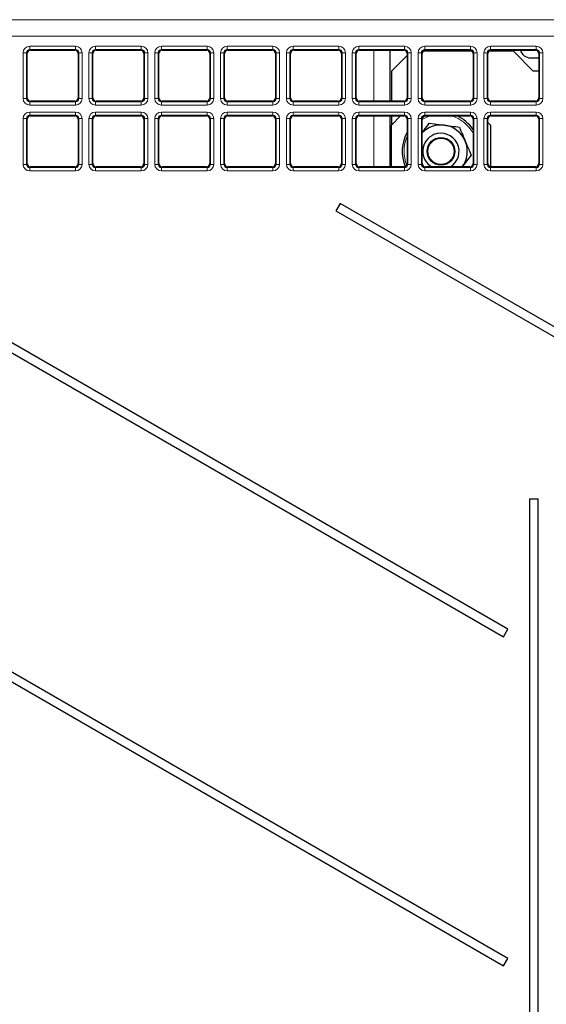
# Paper-space layout 'Blatt3' of a CAD drawing. Header units: millimetres. Extents: x 5 to 418, y 2 to 292.
# Tile 24 of 54: x 76 to 96, y 174 to 211. Entities that reach past the tile are written whole.
import ezdxf

# ---------------------------------------------------------------- set-up
doc = ezdxf.new("R2010")
doc.units = ezdxf.units.MM

psp = doc.layouts.new('Blatt3')

# ---------------------------------------------------------------- linework, layer by layer
at = {"color": 7, "linetype": 'Continuous', "lineweight": 18}
for p, q in [((58.1033, 211.0362), (118.582, 211.0362)), ((118.582, 210.4113), (58.1033, 210.4113)), ((76.2305, 208.0434), (76.2305, 209.7813)), ((76.2305, 209.7813), (76.3553, 209.7813)), ((76.3553, 209.7813), (76.3553, 208.0434)), ((76.3819, 209.7548), (76.3553, 209.7813)), ((76.4801, 210.031), (78.2181, 210.031)), ((76.4801, 209.9061), (76.4801, 210.031)), ((78.2181, 209.9061), (76.4801, 209.9061)), ((76.4801, 209.9061), (76.5067, 209.8796)), ((78.1915, 209.8796), (78.2181, 209.9061)), ((78.2181, 209.9061), (78.2181, 210.031)), ((78.3429, 209.7813), (78.3163, 209.7548)), ((78.3429, 209.7813), (78.4677, 209.7813)), ((78.3429, 208.0434), (78.3429, 209.7813)), ((78.4677, 209.7813), (78.4677, 208.0434)), ((78.7305, 208.0434), (78.7305, 209.7813)), ((78.7305, 209.7813), (78.8553, 209.7813)), ((78.8553, 209.7813), (78.8553, 208.0434)), ((78.8819, 209.7548), (78.8553, 209.7813)), ((78.9801, 210.031), (80.7181, 210.031)), ((78.9801, 209.9061), (78.9801, 210.031)), ((80.7181, 209.9061), (78.9801, 209.9061)), ((78.9801, 209.9061), (79.0067, 209.8796)), ((80.6915, 209.8796), (80.7181, 209.9061)), ((80.7181, 209.9061), (80.7181, 210.031)), ((80.8429, 209.7813), (80.8163, 209.7548)), ((80.8429, 209.7813), (80.9677, 209.7813)), ((80.8429, 208.0434), (80.8429, 209.7813)), ((80.9677, 209.7813), (80.9677, 208.0434)), ((81.2305, 209.7813), (81.3553, 209.7813)), ((81.2305, 208.0434), (81.2305, 209.7813)), ((81.3553, 209.7813), (81.3553, 208.0434)), ((81.3819, 209.7548), (81.3553, 209.7813)), ((81.4801, 209.9061), (81.4801, 210.031)), ((81.4801, 210.031), (83.2181, 210.031)), ((83.2181, 209.9061), (81.4801, 209.9061)), ((81.4801, 209.9061), (81.5067, 209.8796)), ((83.1915, 209.8796), (83.2181, 209.9061)), ((83.2181, 209.9061), (83.2181, 210.031)), ((83.3429, 209.7813), (83.3163, 209.7548)), ((83.3429, 209.7813), (83.4677, 209.7813)), ((83.3429, 208.0434), (83.3429, 209.7813)), ((83.4677, 209.7813), (83.4677, 208.0434)), ((83.7305, 208.0434), (83.7305, 209.7813)), ((83.7305, 209.7813), (83.8553, 209.7813)), ((83.8553, 209.7813), (83.8553, 208.0434)), ((83.8819, 209.7548), (83.8553, 209.7813)), ((83.9801, 210.031), (85.7181, 210.031)), ((83.9801, 209.9061), (83.9801, 210.031)), ((85.7181, 209.9061), (83.9801, 209.9061)), ((83.9801, 209.9061), (84.0067, 209.8796)), ((85.6915, 209.8796), (85.7181, 209.9061)), ((85.7181, 209.9061), (85.7181, 210.031)), ((85.8429, 209.7813), (85.8163, 209.7548)), ((85.8429, 209.7813), (85.9677, 209.7813)), ((85.8429, 208.0434), (85.8429, 209.7813)), ((85.9677, 209.7813), (85.9677, 208.0434)), ((86.2305, 208.0434), (86.2305, 209.7813)), ((86.2305, 209.7813), (86.3553, 209.7813)), ((86.3553, 209.7813), (86.3553, 208.0434)), ((86.3819, 209.7548), (86.3553, 209.7813)), ((86.4801, 210.031), (88.2181, 210.031)), ((86.4801, 209.9061), (86.4801, 210.031)), ((88.2181, 209.9061), (86.4801, 209.9061)), ((86.4801, 209.9061), (86.5067, 209.8796)), ((88.1915, 209.8796), (88.2181, 209.9061)), ((88.2181, 209.9061), (88.2181, 210.031)), ((88.3429, 209.7813), (88.3163, 209.7548)), ((88.3429, 209.7813), (88.4677, 209.7813)), ((88.3429, 208.0434), (88.3429, 209.7813)), ((88.4677, 209.7813), (88.4677, 208.0434)), ((88.7305, 208.0434), (88.7305, 209.7813)), ((88.7305, 209.7813), (88.8553, 209.7813)), ((88.8553, 209.7813), (88.8553, 208.0434)), ((88.8819, 209.7548), (88.8553, 209.7813)), ((88.9801, 210.031), (90.7181, 210.031)), ((88.9801, 209.9061), (88.9801, 210.031)), ((90.7181, 209.9061), (88.9801, 209.9061)), ((88.9801, 209.9061), (89.0067, 209.8796)), ((89.5491, 207.9451), (89.5491, 209.8796)), ((90.6915, 209.8796), (90.7181, 209.9061)), ((90.7181, 209.9061), (90.7181, 210.031)), ((90.8429, 209.7813), (90.8163, 209.7548)), ((90.8429, 208.0434), (90.8429, 209.7813)), ((90.8429, 209.7813), (90.9677, 209.7813)), ((90.9677, 209.7813), (90.9677, 208.0434)), ((91.2305, 208.0434), (91.2305, 209.7813)), ((91.2305, 209.7813), (91.3553, 209.7813)), ((91.3553, 209.7813), (91.3553, 208.0434)), ((91.3819, 209.7548), (91.3553, 209.7813)), ((91.4801, 210.031), (93.2181, 210.031)), ((91.4801, 209.9061), (91.4801, 210.031)), ((93.2181, 209.9061), (91.4801, 209.9061)), ((91.4801, 209.9061), (91.5067, 209.8796)), ((93.1915, 209.8796), (93.2181, 209.9061)), ((93.2181, 209.9061), (93.2181, 210.031)), ((93.3429, 209.7813), (93.3163, 209.7548)), ((93.3429, 209.7813), (93.4677, 209.7813)), ((93.3429, 208.0434), (93.3429, 209.7813)), ((93.4677, 209.7813), (93.4677, 208.0434)), ((93.7305, 208.0434), (93.7305, 209.7813)), ((93.7305, 209.7813), (93.8553, 209.7813)), ((93.8553, 209.7813), (93.8553, 208.0434)), ((93.8819, 209.7548), (93.8553, 209.7813)), ((93.9801, 210.031), (95.7181, 210.031)), ((93.9801, 209.9061), (93.9801, 210.031)), ((95.7181, 209.9061), (93.9801, 209.9061)), ((93.9801, 209.9061), (94.0067, 209.8796)), ((95.6915, 209.8796), (95.7181, 209.9061)), ((95.7181, 209.9061), (95.7181, 210.031)), ((95.8429, 209.7813), (95.8163, 209.7548)), ((95.8429, 209.7813), (95.9677, 209.7813)), ((95.8429, 208.0434), (95.8429, 209.7813)), ((95.9677, 209.7813), (95.9677, 208.0434)), ((76.2305, 208.0434), (76.3553, 208.0434)), ((76.3553, 208.0434), (76.3819, 208.0699)), ((76.5067, 207.9451), (76.4801, 207.9186)), ((76.4801, 207.7937), (76.4801, 207.9186)), ((76.4801, 207.9186), (78.2181, 207.9186)), ((78.2181, 207.9186), (78.1915, 207.9451)), ((78.2181, 207.7937), (78.2181, 207.9186)), ((78.3163, 208.0699), (78.3429, 208.0434)), ((78.3429, 208.0434), (78.4677, 208.0434)), ((78.7305, 208.0434), (78.8553, 208.0434)), ((78.8553, 208.0434), (78.8819, 208.0699)), ((79.0067, 207.9451), (78.9801, 207.9186)), ((78.9801, 207.7937), (78.9801, 207.9186)), ((78.9801, 207.9186), (80.7181, 207.9186)), ((80.7181, 207.9186), (80.6915, 207.9451)), ((80.7181, 207.7937), (80.7181, 207.9186)), ((80.8163, 208.0699), (80.8429, 208.0434)), ((80.8429, 208.0434), (80.9677, 208.0434)), ((81.2305, 208.0434), (81.3553, 208.0434)), ((81.3553, 208.0434), (81.3819, 208.0699)), ((81.5067, 207.9451), (81.4801, 207.9186)), ((81.4801, 207.7937), (81.4801, 207.9186)), ((81.4801, 207.9186), (83.2181, 207.9186)), ((83.2181, 207.9186), (83.1915, 207.9451)), ((83.2181, 207.7937), (83.2181, 207.9186)), ((83.3163, 208.0699), (83.3429, 208.0434)), ((83.3429, 208.0434), (83.4677, 208.0434)), ((83.7305, 208.0434), (83.8553, 208.0434)), ((83.8553, 208.0434), (83.8819, 208.0699)), ((84.0067, 207.9451), (83.9801, 207.9186)), ((83.9801, 207.7937), (83.9801, 207.9186)), ((83.9801, 207.9186), (85.7181, 207.9186)), ((85.7181, 207.9186), (85.6915, 207.9451)), ((85.7181, 207.7937), (85.7181, 207.9186)), ((85.8163, 208.0699), (85.8429, 208.0434)), ((85.8429, 208.0434), (85.9677, 208.0434)), ((86.2305, 208.0434), (86.3553, 208.0434)), ((86.3553, 208.0434), (86.3819, 208.0699)), ((86.5067, 207.9451), (86.4801, 207.9186)), ((86.4801, 207.7937), (86.4801, 207.9186)), ((86.4801, 207.9186), (88.2181, 207.9186)), ((88.2181, 207.9186), (88.1915, 207.9451)), ((88.2181, 207.7937), (88.2181, 207.9186)), ((88.3163, 208.0699), (88.3429, 208.0434)), ((88.3429, 208.0434), (88.4677, 208.0434)), ((88.7305, 208.0434), (88.8553, 208.0434)), ((88.8553, 208.0434), (88.8819, 208.0699)), ((89.0067, 207.9451), (88.9801, 207.9186)), ((88.9801, 207.7937), (88.9801, 207.9186)), ((88.9801, 207.9186), (90.7181, 207.9186)), ((90.7181, 207.9186), (90.6915, 207.9451)), ((90.7181, 207.7937), (90.7181, 207.9186)), ((90.8163, 208.0699), (90.8429, 208.0434)), ((90.8429, 208.0434), (90.9677, 208.0434)), ((91.2305, 208.0434), (91.3553, 208.0434)), ((91.3553, 208.0434), (91.3819, 208.0699)), ((91.5067, 207.9451), (91.4801, 207.9186)), ((91.4801, 207.7937), (91.4801, 207.9186)), ((91.4801, 207.9186), (93.2181, 207.9186)), ((93.2181, 207.9186), (93.1915, 207.9451)), ((93.2181, 207.7937), (93.2181, 207.9186)), ((93.3163, 208.0699), (93.3429, 208.0434)), ((93.3429, 208.0434), (93.4677, 208.0434)), ((93.7305, 208.0434), (93.8553, 208.0434)), ((93.8553, 208.0434), (93.8819, 208.0699)), ((94.0067, 207.9451), (93.9801, 207.9186)), ((93.9801, 207.7937), (93.9801, 207.9186)), ((93.9801, 207.9186), (95.7181, 207.9186)), ((95.7181, 207.9186), (95.6915, 207.9451)), ((95.7181, 207.7937), (95.7181, 207.9186)), ((95.8163, 208.0699), (95.8429, 208.0434)), ((95.8429, 208.0434), (95.9677, 208.0434)), ((78.2181, 207.7937), (76.4801, 207.7937)), ((76.4801, 207.531), (78.2181, 207.531)), ((76.4801, 207.531), (76.4801, 207.4061)), ((78.2181, 207.531), (78.2181, 207.4061)), ((80.7181, 207.7937), (78.9801, 207.7937)), ((78.9801, 207.531), (80.7181, 207.531)), ((78.9801, 207.531), (78.9801, 207.4061)), ((80.7181, 207.531), (80.7181, 207.4061)), ((83.2181, 207.7937), (81.4801, 207.7937)), ((81.4801, 207.531), (83.2181, 207.531)), ((81.4801, 207.531), (81.4801, 207.4061)), ((83.2181, 207.531), (83.2181, 207.4061)), ((85.7181, 207.7937), (83.9801, 207.7937)), ((83.9801, 207.531), (85.7181, 207.531)), ((83.9801, 207.531), (83.9801, 207.4061)), ((85.7181, 207.531), (85.7181, 207.4061)), ((88.2181, 207.7937), (86.4801, 207.7937)), ((86.4801, 207.531), (88.2181, 207.531)), ((86.4801, 207.531), (86.4801, 207.4061)), ((88.2181, 207.531), (88.2181, 207.4061)), ((90.7181, 207.7937), (88.9801, 207.7937)), ((88.9801, 207.531), (90.7181, 207.531)), ((88.9801, 207.531), (88.9801, 207.4061)), ((90.7181, 207.531), (90.7181, 207.4061)), ((93.2181, 207.7937), (91.4801, 207.7937)), ((91.4801, 207.531), (93.2181, 207.531)), ((91.4801, 207.531), (91.4801, 207.4061)), ((93.2181, 207.531), (93.2181, 207.4061)), ((95.7181, 207.7937), (93.9801, 207.7937)), ((93.9801, 207.531), (95.7181, 207.531)), ((93.9801, 207.531), (93.9801, 207.4061)), ((95.7181, 207.531), (95.7181, 207.4061)), ((76.2305, 205.5434), (76.2305, 207.2813)), ((76.2305, 207.2813), (76.3553, 207.2813)), ((76.3553, 207.2813), (76.3553, 205.5434)), ((76.3819, 207.2548), (76.3553, 207.2813)), ((78.2181, 207.4061), (76.4801, 207.4061)), ((76.4801, 207.4061), (76.5067, 207.3796)), ((78.1915, 207.3796), (78.2181, 207.4061)), ((78.3429, 207.2813), (78.3163, 207.2548)), ((78.3429, 205.5434), (78.3429, 207.2813)), ((78.3429, 207.2813), (78.4677, 207.2813)), ((78.4677, 207.2813), (78.4677, 205.5434)), ((78.7305, 205.5434), (78.7305, 207.2813)), ((78.7305, 207.2813), (78.8553, 207.2813)), ((78.8553, 207.2813), (78.8553, 205.5434)), ((78.8819, 207.2548), (78.8553, 207.2813)), ((80.7181, 207.4061), (78.9801, 207.4061)), ((78.9801, 207.4061), (79.0067, 207.3796)), ((80.6915, 207.3796), (80.7181, 207.4061)), ((80.8429, 207.2813), (80.8163, 207.2548)), ((80.8429, 207.2813), (80.9677, 207.2813)), ((80.8429, 205.5434), (80.8429, 207.2813)), ((80.9677, 207.2813), (80.9677, 205.5434)), ((81.2305, 205.5434), (81.2305, 207.2813)), ((81.2305, 207.2813), (81.3553, 207.2813)), ((81.3553, 207.2813), (81.3553, 205.5434)), ((81.3819, 207.2548), (81.3553, 207.2813)), ((83.2181, 207.4061), (81.4801, 207.4061)), ((81.4801, 207.4061), (81.5067, 207.3796)), ((83.1915, 207.3796), (83.2181, 207.4061)), ((83.3429, 207.2813), (83.3163, 207.2548)), ((83.3429, 207.2813), (83.4677, 207.2813)), ((83.3429, 205.5434), (83.3429, 207.2813)), ((83.4677, 207.2813), (83.4677, 205.5434)), ((83.7305, 205.5434), (83.7305, 207.2813)), ((83.7305, 207.2813), (83.8553, 207.2813)), ((83.8553, 207.2813), (83.8553, 205.5434)), ((83.8819, 207.2548), (83.8553, 207.2813)), ((85.7181, 207.4061), (83.9801, 207.4061)), ((83.9801, 207.4061), (84.0067, 207.3796)), ((85.6915, 207.3796), (85.7181, 207.4061)), ((85.8429, 207.2813), (85.8163, 207.2548)), ((85.8429, 207.2813), (85.9677, 207.2813)), ((85.8429, 205.5434), (85.8429, 207.2813)), ((85.9677, 207.2813), (85.9677, 205.5434)), ((86.2305, 205.5434), (86.2305, 207.2813)), ((86.2305, 207.2813), (86.3553, 207.2813)), ((86.3553, 207.2813), (86.3553, 205.5434)), ((86.3819, 207.2548), (86.3553, 207.2813)), ((88.2181, 207.4061), (86.4801, 207.4061)), ((86.4801, 207.4061), (86.5067, 207.3796)), ((88.1915, 207.3796), (88.2181, 207.4061)), ((88.3429, 207.2813), (88.3163, 207.2548)), ((88.3429, 207.2813), (88.4677, 207.2813)), ((88.3429, 205.5434), (88.3429, 207.2813)), ((88.4677, 207.2813), (88.4677, 205.5434)), ((88.7305, 205.5434), (88.7305, 207.2813)), ((88.7305, 207.2813), (88.8553, 207.2813)), ((88.8553, 207.2813), (88.8553, 205.5434)), ((88.8819, 207.2548), (88.8553, 207.2813)), ((90.7181, 207.4061), (88.9801, 207.4061)), ((88.9801, 207.4061), (89.0067, 207.3796)), ((89.5491, 205.4451), (89.5491, 207.3796)), ((90.6915, 207.3796), (90.7181, 207.4061)), ((90.8429, 207.2813), (90.8163, 207.2548)), ((90.8429, 207.2813), (90.9677, 207.2813)), ((90.8429, 205.5434), (90.8429, 207.2813)), ((90.9677, 207.2813), (90.9677, 205.5434)), ((91.2305, 205.5434), (91.2305, 207.2813)), ((91.2305, 207.2813), (91.3553, 207.2813)), ((91.3553, 207.2813), (91.3553, 205.5434)), ((91.3819, 207.2548), (91.3553, 207.2813)), ((91.5568, 207.3311), (91.3819, 207.243)), ((93.2181, 207.4061), (91.4801, 207.4061)), ((91.4801, 207.4061), (91.5067, 207.3796)), ((91.6913, 207.3796), (91.5568, 207.3311)), ((93.1915, 207.3796), (93.2181, 207.4061)), ((93.3429, 207.2813), (93.3163, 207.2548)), ((93.3429, 205.5434), (93.3429, 207.2813)), ((93.3429, 207.2813), (93.4677, 207.2813)), ((93.4677, 207.2813), (93.4677, 205.5434)), ((93.7305, 205.5434), (93.7305, 207.2813)), ((93.7305, 207.2813), (93.8553, 207.2813)), ((93.8553, 207.2813), (93.8553, 205.5434)), ((93.8819, 207.2548), (93.8553, 207.2813)), ((95.7181, 207.4061), (93.9801, 207.4061)), ((93.9801, 207.4061), (94.0067, 207.3796)), ((95.6915, 207.3796), (95.7181, 207.4061)), ((95.8429, 207.2813), (95.8163, 207.2548)), ((95.8429, 207.2813), (95.9677, 207.2813)), ((95.8429, 205.5434), (95.8429, 207.2813)), ((95.9677, 207.2813), (95.9677, 205.5434)), ((76.2305, 205.5434), (76.3553, 205.5434)), ((76.3553, 205.5434), (76.3819, 205.5699)), ((76.5067, 205.4451), (76.4801, 205.4186)), ((76.4801, 205.4186), (78.2181, 205.4186)), ((76.4801, 205.4186), (76.4801, 205.2937)), ((78.2181, 205.2937), (76.4801, 205.2937)), ((78.2181, 205.4186), (78.1915, 205.4451)), ((78.2181, 205.4186), (78.2181, 205.2937)), ((78.3163, 205.5699), (78.3429, 205.5434)), ((78.3429, 205.5434), (78.4677, 205.5434)), ((78.7305, 205.5434), (78.8553, 205.5434)), ((78.8553, 205.5434), (78.8819, 205.5699)), ((79.0067, 205.4451), (78.9801, 205.4186)), ((78.9801, 205.4186), (78.9801, 205.2937)), ((78.9801, 205.4186), (80.7181, 205.4186)), ((80.7181, 205.2937), (78.9801, 205.2937)), ((80.7181, 205.4186), (80.6915, 205.4451)), ((80.7181, 205.4186), (80.7181, 205.2937)), ((80.8163, 205.5699), (80.8429, 205.5434)), ((80.8429, 205.5434), (80.9677, 205.5434)), ((81.2305, 205.5434), (81.3553, 205.5434)), ((81.3553, 205.5434), (81.3819, 205.5699)), ((81.5067, 205.4451), (81.4801, 205.4186)), ((81.4801, 205.4186), (81.4801, 205.2937)), ((81.4801, 205.4186), (83.2181, 205.4186)), ((83.2181, 205.2937), (81.4801, 205.2937)), ((83.2181, 205.4186), (83.1915, 205.4451)), ((83.2181, 205.4186), (83.2181, 205.2937)), ((83.3163, 205.5699), (83.3429, 205.5434)), ((83.3429, 205.5434), (83.4677, 205.5434)), ((83.7305, 205.5434), (83.8553, 205.5434)), ((83.8553, 205.5434), (83.8819, 205.5699)), ((84.0067, 205.4451), (83.9801, 205.4186)), ((83.9801, 205.4186), (85.7181, 205.4186)), ((83.9801, 205.4186), (83.9801, 205.2937)), ((85.7181, 205.2937), (83.9801, 205.2937)), ((85.7181, 205.4186), (85.6915, 205.4451)), ((85.7181, 205.4186), (85.7181, 205.2937)), ((85.8163, 205.5699), (85.8429, 205.5434)), ((85.8429, 205.5434), (85.9677, 205.5434)), ((86.2305, 205.5434), (86.3553, 205.5434)), ((86.3553, 205.5434), (86.3819, 205.5699)), ((86.5067, 205.4451), (86.4801, 205.4186)), ((86.4801, 205.4186), (86.4801, 205.2937)), ((86.4801, 205.4186), (88.2181, 205.4186)), ((88.2181, 205.2937), (86.4801, 205.2937)), ((88.2181, 205.4186), (88.1915, 205.4451)), ((88.2181, 205.4186), (88.2181, 205.2937)), ((88.3163, 205.5699), (88.3429, 205.5434)), ((88.3429, 205.5434), (88.4677, 205.5434)), ((88.7305, 205.5434), (88.8553, 205.5434)), ((88.8553, 205.5434), (88.8819, 205.5699)), ((89.0067, 205.4451), (88.9801, 205.4186)), ((88.9801, 205.4186), (88.9801, 205.2937)), ((88.9801, 205.4186), (90.7181, 205.4186)), ((90.7181, 205.2937), (88.9801, 205.2937)), ((90.7181, 205.4186), (90.6915, 205.4451)), ((90.7181, 205.4186), (90.7181, 205.2937)), ((90.8163, 205.5699), (90.8429, 205.5434)), ((90.8429, 205.5434), (90.9677, 205.5434)), ((91.2305, 205.5434), (91.3553, 205.5434)), ((91.3553, 205.5434), (91.3819, 205.5699)), ((91.5067, 205.4451), (91.4801, 205.4186)), ((91.4801, 205.4186), (93.2181, 205.4186)), ((91.4801, 205.4186), (91.4801, 205.2937)), ((93.2181, 205.2937), (91.4801, 205.2937)), ((93.2181, 205.4186), (93.1915, 205.4451)), ((93.2181, 205.4186), (93.2181, 205.2937)), ((93.3163, 205.5699), (93.3429, 205.5434)), ((93.3429, 205.5434), (93.4677, 205.5434)), ((93.7305, 205.5434), (93.8553, 205.5434)), ((93.8553, 205.5434), (93.8819, 205.5699)), ((94.0067, 205.4451), (93.9801, 205.4186)), ((93.9801, 205.4186), (93.9801, 205.2937)), ((93.9801, 205.4186), (95.7181, 205.4186)), ((95.7181, 205.2937), (93.9801, 205.2937)), ((95.7181, 205.4186), (95.6915, 205.4451)), ((95.7181, 205.4186), (95.7181, 205.2937)), ((95.8163, 205.5699), (95.8429, 205.5434)), ((95.8429, 205.5434), (95.9677, 205.5434))]:
    psp.add_line(p, q, dxfattribs=at)
at = {"color": 7, "linetype": 'Continuous', "lineweight": 25}
for p, q in [((76.3819, 208.0699), (76.3819, 209.7548)), ((76.5067, 209.8796), (78.1915, 209.8796)), ((78.3163, 209.7548), (78.3163, 208.0699)), ((78.8819, 208.0699), (78.8819, 209.7548)), ((79.0067, 209.8796), (80.6915, 209.8796)), ((80.8163, 209.7548), (80.8163, 208.0699)), ((81.3819, 208.0699), (81.3819, 209.7548)), ((81.5067, 209.8796), (83.1915, 209.8796)), ((83.3163, 209.7548), (83.3163, 208.0699)), ((83.8819, 208.0699), (83.8819, 209.7548)), ((84.0067, 209.8796), (85.6915, 209.8796)), ((85.8163, 209.7548), (85.8163, 208.0699)), ((86.3819, 208.0699), (86.3819, 209.7548)), ((86.5067, 209.8796), (88.1915, 209.8796)), ((88.3163, 209.7548), (88.3163, 208.0699)), ((88.8819, 208.0699), (88.8819, 209.7548)), ((89.0067, 209.8796), (90.6915, 209.8796)), ((90.1741, 207.9451), (90.1741, 209.8796)), ((90.8163, 209.7548), (90.8163, 208.0699)), ((91.3819, 208.0699), (91.3819, 209.7548)), ((93.2852, 209.8373), (91.413, 209.8373)), ((91.5067, 209.8796), (93.1915, 209.8796)), ((93.3163, 209.7548), (93.3163, 208.0699)), ((93.8819, 208.0699), (93.8819, 209.7548)), ((94.8491, 209.8373), (93.913, 209.8373)), ((94.0067, 209.8796), (95.6915, 209.8796)), ((95.5991, 209.0873), (94.8491, 209.8373)), ((95.8163, 209.7548), (95.8163, 208.0699)), ((90.8163, 209.6796), (90.2241, 209.0873)), ((95.4991, 209.5873), (95.8163, 209.5873)), ((90.2241, 209.0873), (90.2241, 207.9451)), ((95.8163, 209.0873), (95.5991, 209.0873)), ((78.1915, 207.9451), (76.5067, 207.9451)), ((80.6915, 207.9451), (79.0067, 207.9451)), ((83.1915, 207.9451), (81.5067, 207.9451)), ((85.6915, 207.9451), (84.0067, 207.9451)), ((88.1915, 207.9451), (86.5067, 207.9451)), ((90.6915, 207.9451), (89.0067, 207.9451)), ((93.1915, 207.9451), (91.5067, 207.9451)), ((95.6915, 207.9451), (94.0067, 207.9451)), ((76.3819, 205.5699), (76.3819, 207.2548)), ((76.5067, 207.3796), (78.1915, 207.3796)), ((78.3163, 207.2548), (78.3163, 205.5699)), ((78.8819, 205.5699), (78.8819, 207.2548)), ((79.0067, 207.3796), (80.6915, 207.3796)), ((80.8163, 207.2548), (80.8163, 205.5699)), ((81.3819, 205.5699), (81.3819, 207.2548)), ((81.5067, 207.3796), (83.1915, 207.3796)), ((83.3163, 207.2548), (83.3163, 205.5699)), ((83.8819, 205.5699), (83.8819, 207.2548)), ((84.0067, 207.3796), (85.6915, 207.3796)), ((85.8163, 207.2548), (85.8163, 205.5699)), ((86.3819, 205.5699), (86.3819, 207.2548)), ((86.5067, 207.3796), (88.1915, 207.3796)), ((88.3163, 207.2548), (88.3163, 205.5699)), ((88.8819, 205.5699), (88.8819, 207.2548)), ((89.0067, 207.3796), (90.6915, 207.3796)), ((90.1741, 205.4451), (90.1741, 207.3796)), ((90.5663, 207.3796), (90.2241, 207.0373)), ((90.2241, 207.3796), (90.2241, 207.0373)), ((90.8163, 207.2548), (90.8163, 205.5699)), ((91.3819, 205.5699), (91.3819, 207.2548)), ((91.4253, 207.3495), (91.4823, 207.3772)), ((91.5067, 207.3796), (93.1915, 207.3796)), ((93.3163, 207.2548), (93.3163, 205.5699)), ((93.8819, 205.5699), (93.8819, 207.2548)), ((94.0067, 207.3796), (95.6915, 207.3796)), ((95.8163, 207.2548), (95.8163, 205.5699)), ((90.2241, 205.4451), (90.2241, 207.0373)), ((91.6527, 207.1023), (92.2254, 207.0293)), ((93.9741, 207.0373), (93.8819, 207.1296)), ((93.9741, 207.0373), (93.9741, 205.4494)), ((93.2445, 205.8915), (92.895, 205.432)), ((78.1915, 205.4451), (76.5067, 205.4451)), ((80.6915, 205.4451), (79.0067, 205.4451)), ((83.1915, 205.4451), (81.5067, 205.4451)), ((85.6915, 205.4451), (84.0067, 205.4451)), ((88.1915, 205.4451), (86.5067, 205.4451)), ((90.6915, 205.4451), (89.0067, 205.4451)), ((93.1915, 205.4451), (91.5067, 205.4451)), ((95.6915, 205.4451), (94.0067, 205.4451)), ((66.4553, 203.7809), (94.4712, 187.6059)), ((94.6337, 187.8873), (66.6178, 204.0623)), ((88.2678, 204.0623), (88.1053, 203.7809)), ((88.1053, 203.7809), (107.0601, 192.8373)), ((107.2226, 193.1188), (88.2678, 204.0623)), ((60.8645, 194.5088), (94.4712, 175.1059)), ((94.6337, 175.3873), (61.027, 194.7902)), ((95.4587, 192.8373), (95.4587, 135.0373)), ((95.4587, 192.8373), (95.7895, 192.8373)), ((95.7895, 135.0373), (95.7895, 192.8373)), ((94.4712, 187.6059), (94.6337, 187.8873)), ((94.4712, 175.1059), (94.6337, 175.3873))]:
    psp.add_line(p, q, dxfattribs=at)
for radius in [0.525, 0.5]:
    psp.add_circle((92.0991, 206.0373), radius, dxfattribs=at)
for centre, radius, start, end in [((95.4991, 209.9873), 0.4, 195.6278, 270), ((92.0991, 206.0373), 1.475, 34.38606, 65.5049), ((92.0991, 206.0373), 1.475, 150.41965, 203.19712), ((92.0991, 206.0373), 1, 82.74303, 135.8275), ((92.0991, 206.0373), 1, 22.74303, 82.74303), ((92.0991, 206.0373), 0.6875, 112.74303, 239.4795), ((92.0991, 206.0373), 0.6875, 300.5205, 112.74303), ((92.0991, 206.0373), 1, 322.74303, 22.74303)]:
    psp.add_arc(centre, radius, start, end, dxfattribs=at)
at = {"color": 7, "linetype": 'Continuous', "lineweight": 18}
for start, end in [(29.80657, 73.10013), (156.12163, 202.16678)]:
    psp.add_arc((92.0991, 206.0373), 1.4028, start, end, dxfattribs=at)
for centre, major_axis, ratio, start_param, end_param in [((76.4808, 209.7806), (0.1773, -0.1773), 0.9972647, 2.357564, 3.9256213), ((76.4808, 209.7806), (-0.0891, 0.0891), 0.9918461, 5.4991567, 7.0672139), ((78.2174, 209.7806), (-0.1773, -0.1773), 0.9972647, 2.357564, 3.9256213), ((78.2174, 209.7806), (0.0891, 0.0891), 0.9918461, 5.4991567, 7.0672139), ((78.9808, 209.7806), (0.1773, -0.1773), 0.9972647, 2.357564, 3.9256213), ((78.9808, 209.7806), (-0.0891, 0.0891), 0.9918461, 5.4991567, 7.0672139), ((80.7174, 209.7806), (-0.1773, -0.1773), 0.9972647, 2.357564, 3.9256213), ((80.7174, 209.7806), (0.0891, 0.0891), 0.9918461, 5.4991567, 7.0672139), ((81.4808, 209.7806), (0.1773, -0.1773), 0.9972647, 2.357564, 3.9256213), ((81.4808, 209.7806), (-0.0891, 0.0891), 0.9918461, 5.4991567, 7.0672139), ((83.2174, 209.7806), (-0.1773, -0.1773), 0.9972647, 2.357564, 3.9256213), ((83.2174, 209.7806), (0.0891, 0.0891), 0.9918461, 5.4991567, 7.0672139), ((83.9808, 209.7806), (0.1773, -0.1773), 0.9972647, 2.357564, 3.9256213), ((83.9808, 209.7806), (-0.0891, 0.0891), 0.9918461, 5.4991567, 7.0672139), ((85.7174, 209.7806), (-0.1773, -0.1773), 0.9972647, 2.357564, 3.9256213), ((85.7174, 209.7806), (0.0891, 0.0891), 0.9918461, 5.4991567, 7.0672139), ((86.4808, 209.7806), (0.1773, -0.1773), 0.9972647, 2.357564, 3.9256213), ((86.4808, 209.7806), (-0.0891, 0.0891), 0.9918461, 5.4991567, 7.0672139), ((88.2174, 209.7806), (-0.1773, -0.1773), 0.9972647, 2.357564, 3.9256213), ((88.2174, 209.7806), (0.0891, 0.0891), 0.9918461, 5.4991567, 7.0672139), ((88.9808, 209.7806), (0.1773, -0.1773), 0.9972647, 2.357564, 3.9256213), ((88.9808, 209.7806), (-0.0891, 0.0891), 0.9918461, 5.4991567, 7.0672139), ((90.7174, 209.7806), (-0.1773, -0.1773), 0.9972647, 2.357564, 3.9256213), ((90.7174, 209.7806), (0.0891, 0.0891), 0.9918461, 5.4991567, 7.0672139), ((91.4808, 209.7806), (0.1773, -0.1773), 0.9972647, 2.357564, 3.9256213), ((91.4808, 209.7806), (-0.0891, 0.0891), 0.9918461, 5.4991567, 7.0672139), ((93.2174, 209.7806), (-0.1773, -0.1773), 0.9972647, 2.357564, 3.9256213), ((93.2174, 209.7806), (0.0891, 0.0891), 0.9918461, 5.4991567, 7.0672139), ((93.9808, 209.7806), (0.1773, -0.1773), 0.9972647, 2.357564, 3.9256213), ((93.9808, 209.7806), (-0.0891, 0.0891), 0.9918461, 5.4991567, 7.0672139), ((95.7174, 209.7806), (-0.1773, -0.1773), 0.9972647, 2.357564, 3.9256213), ((95.7174, 209.7806), (0.0891, 0.0891), 0.9918461, 5.4991567, 7.0672139), ((76.4808, 208.0441), (0.1773, 0.1773), 0.9972647, 2.357564, 3.9256213), ((76.4808, 208.0441), (0.0891, 0.0891), 0.9918461, 2.357564, 3.9256213), ((78.2174, 208.0441), (-0.1773, 0.1773), 0.9972647, 2.357564, 3.9256213), ((78.2174, 208.0441), (-0.0891, 0.0891), 0.9918461, 2.357564, 3.9256213), ((78.9808, 208.0441), (0.1773, 0.1773), 0.9972647, 2.357564, 3.9256213), ((78.9808, 208.0441), (0.0891, 0.0891), 0.9918461, 2.357564, 3.9256213), ((80.7174, 208.0441), (-0.1773, 0.1773), 0.9972647, 2.357564, 3.9256213), ((80.7174, 208.0441), (-0.0891, 0.0891), 0.9918461, 2.357564, 3.9256213), ((81.4808, 208.0441), (0.1773, 0.1773), 0.9972647, 2.357564, 3.9256213), ((81.4808, 208.0441), (0.0891, 0.0891), 0.9918461, 2.357564, 3.9256213), ((83.2174, 208.0441), (-0.1773, 0.1773), 0.9972647, 2.357564, 3.9256213), ((83.2174, 208.0441), (-0.0891, 0.0891), 0.9918461, 2.357564, 3.9256213), ((83.9808, 208.0441), (0.1773, 0.1773), 0.9972647, 2.357564, 3.9256213), ((83.9808, 208.0441), (0.0891, 0.0891), 0.9918461, 2.357564, 3.9256213), ((85.7174, 208.0441), (-0.1773, 0.1773), 0.9972647, 2.357564, 3.9256213), ((85.7174, 208.0441), (-0.0891, 0.0891), 0.9918461, 2.357564, 3.9256213), ((86.4808, 208.0441), (0.1773, 0.1773), 0.9972647, 2.357564, 3.9256213), ((86.4808, 208.0441), (0.0891, 0.0891), 0.9918461, 2.357564, 3.9256213), ((88.2174, 208.0441), (-0.1773, 0.1773), 0.9972647, 2.357564, 3.9256213), ((88.2174, 208.0441), (-0.0891, 0.0891), 0.9918461, 2.357564, 3.9256213), ((88.9808, 208.0441), (0.1773, 0.1773), 0.9972647, 2.357564, 3.9256213), ((88.9808, 208.0441), (0.0891, 0.0891), 0.9918461, 2.357564, 3.9256213), ((90.7174, 208.0441), (-0.1773, 0.1773), 0.9972647, 2.357564, 3.9256213), ((90.7174, 208.0441), (-0.0891, 0.0891), 0.9918461, 2.357564, 3.9256213), ((91.4808, 208.0441), (0.1773, 0.1773), 0.9972647, 2.357564, 3.9256213), ((91.4808, 208.0441), (0.0891, 0.0891), 0.9918461, 2.357564, 3.9256213), ((93.2174, 208.0441), (-0.1773, 0.1773), 0.9972647, 2.357564, 3.9256213), ((93.2174, 208.0441), (-0.0891, 0.0891), 0.9918461, 2.357564, 3.9256213), ((93.9808, 208.0441), (0.1773, 0.1773), 0.9972647, 2.357564, 3.9256213), ((93.9808, 208.0441), (0.0891, 0.0891), 0.9918461, 2.357564, 3.9256213), ((95.7174, 208.0441), (-0.1773, 0.1773), 0.9972647, 2.357564, 3.9256213), ((95.7174, 208.0441), (-0.0891, 0.0891), 0.9918461, 2.357564, 3.9256213), ((76.4808, 207.2806), (0.1773, -0.1773), 0.9972647, 2.357564, 3.9256213), ((78.2174, 207.2806), (-0.1773, -0.1773), 0.9972647, 2.357564, 3.9256213), ((78.9808, 207.2806), (0.1773, -0.1773), 0.9972647, 2.357564, 3.9256213), ((80.7174, 207.2806), (-0.1773, -0.1773), 0.9972647, 2.357564, 3.9256213), ((81.4808, 207.2806), (0.1773, -0.1773), 0.9972647, 2.357564, 3.9256213), ((83.2174, 207.2806), (-0.1773, -0.1773), 0.9972647, 2.357564, 3.9256213), ((83.9808, 207.2806), (0.1773, -0.1773), 0.9972647, 2.357564, 3.9256213), ((85.7174, 207.2806), (-0.1773, -0.1773), 0.9972647, 2.357564, 3.9256213), ((86.4808, 207.2806), (0.1773, -0.1773), 0.9972647, 2.357564, 3.9256213), ((88.2174, 207.2806), (-0.1773, -0.1773), 0.9972647, 2.357564, 3.9256213), ((88.9808, 207.2806), (0.1773, -0.1773), 0.9972647, 2.357564, 3.9256213), ((90.7174, 207.2806), (-0.1773, -0.1773), 0.9972647, 2.357564, 3.9256213), ((91.4808, 207.2806), (0.1773, -0.1773), 0.9972647, 2.357564, 3.9256213), ((93.2174, 207.2806), (-0.1773, -0.1773), 0.9972647, 2.357564, 3.9256213), ((93.9808, 207.2806), (0.1773, -0.1773), 0.9972647, 2.357564, 3.9256213), ((95.7174, 207.2806), (-0.1773, -0.1773), 0.9972647, 2.357564, 3.9256213), ((76.4808, 207.2806), (-0.0891, 0.0891), 0.9918461, 5.4991567, 7.0672139), ((78.2174, 207.2806), (0.0891, 0.0891), 0.9918461, 5.4991567, 7.0672139), ((78.9808, 207.2806), (-0.0891, 0.0891), 0.9918461, 5.4991567, 7.0672139), ((80.7174, 207.2806), (0.0891, 0.0891), 0.9918461, 5.4991567, 7.0672139), ((81.4808, 207.2806), (-0.0891, 0.0891), 0.9918461, 5.4991567, 7.0672139), ((83.2174, 207.2806), (0.0891, 0.0891), 0.9918461, 5.4991567, 7.0672139), ((83.9808, 207.2806), (-0.0891, 0.0891), 0.9918461, 5.4991567, 7.0672139), ((85.7174, 207.2806), (0.0891, 0.0891), 0.9918461, 5.4991567, 7.0672139), ((86.4808, 207.2806), (-0.0891, 0.0891), 0.9918461, 5.4991567, 7.0672139), ((88.2174, 207.2806), (0.0891, 0.0891), 0.9918461, 5.4991567, 7.0672139), ((88.9808, 207.2806), (-0.0891, 0.0891), 0.9918461, 5.4991567, 7.0672139), ((90.7174, 207.2806), (0.0891, 0.0891), 0.9918461, 5.4991567, 7.0672139), ((91.4808, 207.2806), (-0.0891, 0.0891), 0.9918461, 5.4991567, 7.0672139), ((93.2174, 207.2806), (0.0891, 0.0891), 0.9918461, 5.4991567, 7.0672139), ((93.9808, 207.2806), (-0.0891, 0.0891), 0.9918461, 5.4991567, 7.0672139), ((95.7174, 207.2806), (0.0891, 0.0891), 0.9918461, 5.4991567, 7.0672139), ((76.4808, 205.5441), (0.1773, 0.1773), 0.9972647, 2.357564, 3.9256213), ((76.4808, 205.5441), (0.0891, 0.0891), 0.9918461, 2.357564, 3.9256213), ((78.2174, 205.5441), (-0.1773, 0.1773), 0.9972647, 2.357564, 3.9256213), ((78.2174, 205.5441), (-0.0891, 0.0891), 0.9918461, 2.357564, 3.9256213), ((78.9808, 205.5441), (0.1773, 0.1773), 0.9972647, 2.357564, 3.9256213), ((78.9808, 205.5441), (0.0891, 0.0891), 0.9918461, 2.357564, 3.9256213), ((80.7174, 205.5441), (-0.1773, 0.1773), 0.9972647, 2.357564, 3.9256213), ((80.7174, 205.5441), (-0.0891, 0.0891), 0.9918461, 2.357564, 3.9256213), ((81.4808, 205.5441), (0.1773, 0.1773), 0.9972647, 2.357564, 3.9256213), ((81.4808, 205.5441), (0.0891, 0.0891), 0.9918461, 2.357564, 3.9256213), ((83.2174, 205.5441), (-0.1773, 0.1773), 0.9972647, 2.357564, 3.9256213), ((83.2174, 205.5441), (-0.0891, 0.0891), 0.9918461, 2.357564, 3.9256213), ((83.9808, 205.5441), (0.1773, 0.1773), 0.9972647, 2.357564, 3.9256213), ((83.9808, 205.5441), (0.0891, 0.0891), 0.9918461, 2.357564, 3.9256213), ((85.7174, 205.5441), (-0.1773, 0.1773), 0.9972647, 2.357564, 3.9256213), ((85.7174, 205.5441), (-0.0891, 0.0891), 0.9918461, 2.357564, 3.9256213), ((86.4808, 205.5441), (0.1773, 0.1773), 0.9972647, 2.357564, 3.9256213), ((86.4808, 205.5441), (0.0891, 0.0891), 0.9918461, 2.357564, 3.9256213), ((88.2174, 205.5441), (-0.1773, 0.1773), 0.9972647, 2.357564, 3.9256213), ((88.2174, 205.5441), (-0.0891, 0.0891), 0.9918461, 2.357564, 3.9256213), ((88.9808, 205.5441), (0.1773, 0.1773), 0.9972647, 2.357564, 3.9256213), ((88.9808, 205.5441), (0.0891, 0.0891), 0.9918461, 2.357564, 3.9256213), ((90.7174, 205.5441), (-0.1773, 0.1773), 0.9972647, 2.357564, 3.9256213), ((90.7174, 205.5441), (-0.0891, 0.0891), 0.9918461, 2.357564, 3.9256213), ((91.4808, 205.5441), (0.1773, 0.1773), 0.9972647, 2.357564, 3.9256213), ((91.4808, 205.5441), (0.0891, 0.0891), 0.9918461, 2.357564, 3.9256213), ((93.2174, 205.5441), (-0.1773, 0.1773), 0.9972647, 2.357564, 3.9256213), ((93.2174, 205.5441), (-0.0891, 0.0891), 0.9918461, 2.357564, 3.9256213), ((93.9808, 205.5441), (0.1773, 0.1773), 0.9972647, 2.357564, 3.9256213), ((93.9808, 205.5441), (0.0891, 0.0891), 0.9918461, 2.357564, 3.9256213), ((95.7174, 205.5441), (-0.1773, 0.1773), 0.9972647, 2.357564, 3.9256213), ((95.7174, 205.5441), (-0.0891, 0.0891), 0.9918461, 2.357564, 3.9256213)]:
    psp.add_ellipse(centre, major_axis=major_axis, ratio=ratio, start_param=start_param, end_param=end_param, dxfattribs=at)
at = {"color": 7, "linetype": 'Continuous', "lineweight": 25}
for centre, major_axis in [((76.507, 209.7544), (0.0886, -0.0886)), ((78.1912, 209.7544), (-0.0886, -0.0886)), ((79.007, 209.7544), (0.0886, -0.0886)), ((80.6912, 209.7544), (-0.0886, -0.0886)), ((81.507, 209.7544), (0.0886, -0.0886)), ((83.1912, 209.7544), (-0.0886, -0.0886)), ((84.007, 209.7544), (0.0886, -0.0886)), ((85.6912, 209.7544), (-0.0886, -0.0886)), ((86.507, 209.7544), (0.0886, -0.0886)), ((88.1912, 209.7544), (-0.0886, -0.0886)), ((89.007, 209.7544), (0.0886, -0.0886)), ((90.6912, 209.7544), (-0.0886, -0.0886)), ((91.507, 209.7544), (0.0886, -0.0886)), ((93.1912, 209.7544), (-0.0886, -0.0886)), ((94.007, 209.7544), (0.0886, -0.0886)), ((95.6912, 209.7544), (-0.0886, -0.0886)), ((76.507, 208.0703), (0.0886, 0.0886)), ((78.1912, 208.0703), (-0.0886, 0.0886)), ((79.007, 208.0703), (0.0886, 0.0886)), ((80.6912, 208.0703), (-0.0886, 0.0886)), ((81.507, 208.0703), (0.0886, 0.0886)), ((83.1912, 208.0703), (-0.0886, 0.0886)), ((84.007, 208.0703), (0.0886, 0.0886)), ((85.6912, 208.0703), (-0.0886, 0.0886)), ((86.507, 208.0703), (0.0886, 0.0886)), ((88.1912, 208.0703), (-0.0886, 0.0886)), ((89.007, 208.0703), (0.0886, 0.0886)), ((90.6912, 208.0703), (-0.0886, 0.0886)), ((91.507, 208.0703), (0.0886, 0.0886)), ((93.1912, 208.0703), (-0.0886, 0.0886)), ((94.007, 208.0703), (0.0886, 0.0886)), ((95.6912, 208.0703), (-0.0886, 0.0886)), ((76.507, 207.2544), (0.0886, -0.0886)), ((78.1912, 207.2544), (-0.0886, -0.0886)), ((79.007, 207.2544), (0.0886, -0.0886)), ((80.6912, 207.2544), (-0.0886, -0.0886)), ((81.507, 207.2544), (0.0886, -0.0886)), ((83.1912, 207.2544), (-0.0886, -0.0886)), ((84.007, 207.2544), (0.0886, -0.0886)), ((85.6912, 207.2544), (-0.0886, -0.0886)), ((86.507, 207.2544), (0.0886, -0.0886)), ((88.1912, 207.2544), (-0.0886, -0.0886)), ((89.007, 207.2544), (0.0886, -0.0886)), ((90.6912, 207.2544), (-0.0886, -0.0886)), ((91.507, 207.2544), (0.0886, -0.0886)), ((93.1912, 207.2544), (-0.0886, -0.0886)), ((94.007, 207.2544), (0.0886, -0.0886)), ((95.6912, 207.2544), (-0.0886, -0.0886)), ((76.507, 205.5703), (0.0886, 0.0886)), ((78.1912, 205.5703), (-0.0886, 0.0886)), ((79.007, 205.5703), (0.0886, 0.0886)), ((80.6912, 205.5703), (-0.0886, 0.0886)), ((81.507, 205.5703), (0.0886, 0.0886)), ((83.1912, 205.5703), (-0.0886, 0.0886)), ((84.007, 205.5703), (0.0886, 0.0886)), ((85.6912, 205.5703), (-0.0886, 0.0886)), ((86.507, 205.5703), (0.0886, 0.0886)), ((88.1912, 205.5703), (-0.0886, 0.0886)), ((89.007, 205.5703), (0.0886, 0.0886)), ((90.6912, 205.5703), (-0.0886, 0.0886)), ((91.507, 205.5703), (0.0886, 0.0886)), ((93.1912, 205.5703), (-0.0886, 0.0886)), ((94.007, 205.5703), (0.0886, 0.0886)), ((95.6912, 205.5703), (-0.0886, 0.0886))]:
    psp.add_ellipse(centre, major_axis=major_axis, ratio=0.9972647, start_param=2.357564, end_param=3.9256213, dxfattribs=at)
for points, knots in [([(91.3819, 206.7462), (91.4099, 206.783), (91.5012, 206.9032), (91.5907, 207.0208), (91.6527, 207.1023)], [0, 0, 0, 0, 0.3068917, 1, 1, 1, 1]), ([(92.2254, 207.0293), (92.3145, 207.018), (92.5075, 206.9934), (92.6964, 206.9694), (92.7981, 206.9564)], [0, 0, 0, 0, 0.461748, 1, 1, 1, 1]), ([(92.7981, 206.9564), (92.8058, 206.9382), (92.8211, 206.9017), (92.8442, 206.8466), (92.8674, 206.7913), (92.8936, 206.7286), (92.9231, 206.6584), (92.9557, 206.5806), (92.9884, 206.5024), (93.0104, 206.4501), (93.0213, 206.4239)], [0, 0, 0, 0, 0.1044208, 0.2088767, 0.3134542, 0.4180803, 0.5630806, 0.7082559, 0.8540178, 1, 1, 1, 1]), ([(93.0213, 206.4239), (93.0792, 206.2858), (93.1544, 206.1065), (93.2277, 205.9317), (93.2445, 205.8915)], [0, 0, 0, 0, 0.770166, 1, 1, 1, 1])]:
    psp.add_open_spline(points, degree=3, knots=knots, dxfattribs=at)

doc.saveas('drawing.dxf')
